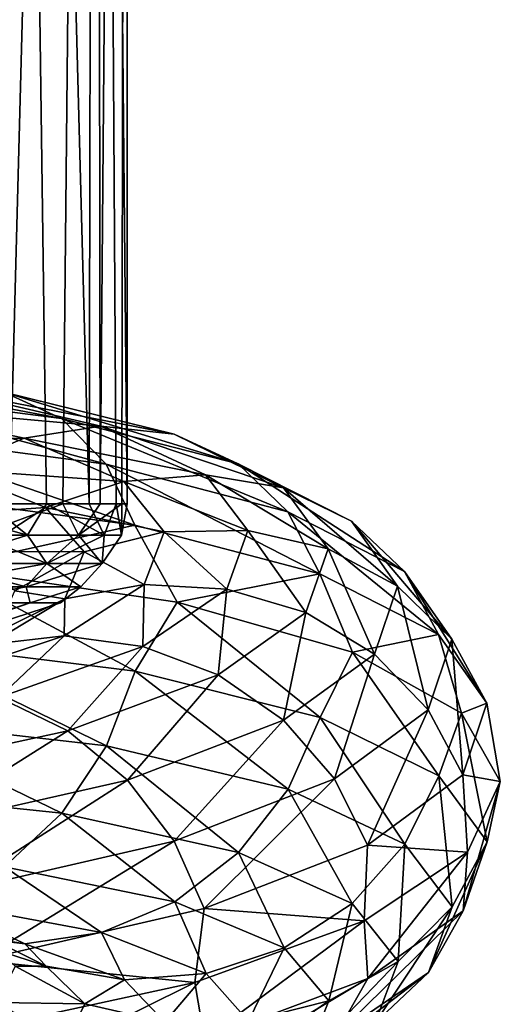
# Model space of a CAD drawing. Header units: metres. Extents: x -40 to 117, y -433 to 89.
# Tile 231 of 256: x 14.49 to 19, y -129.7 to -120.47. Entities that reach past the tile are written whole.
import ezdxf

# ---------------------------------------------------------------- set-up
doc = ezdxf.new("R2010")
doc.units = ezdxf.units.M
doc.layers.add('solid_506114_24501146_02', color=7, linetype='CONTINUOUS')

msp = doc.modelspace()

# ---------------------------------------------------------------- linework, layer by layer
at = {"layer": 'solid_506114_24501146_02'}
for points in [[(14.19206, -125.00428, 390.231812), (14.739602, -125.00428, 388.795227), (14.320136, -94.300003, 389.93158)], [(15.142136, -125.00428, 387.311462), (15.202174, -94.300003, 387.023895), (14.320136, -94.300003, 389.93158)], [(14.739602, -125.00428, 388.795227), (15.142136, -125.00428, 387.311462), (14.320136, -94.300003, 389.93158)], [(14.393932, -125.00428, 378.249817), (14.320136, -94.300003, 378.06842), (15.202174, -94.300003, 380.976105)], [(14.892771, -125.00428, 379.704041), (14.393932, -125.00428, 378.249817), (15.202174, -94.300003, 380.976105)], [(15.245092, -125.00428, 381.2005), (14.892771, -125.00428, 379.704041), (15.202174, -94.300003, 380.976105)], [(15.142136, -125.00428, 387.311462), (15.3957, -125.00428, 385.795105), (15.202174, -94.300003, 387.023895)], [(15.497801, -125.00428, 384.261108), (15.5, -94.300003, 384), (15.202174, -94.300003, 387.023895)], [(15.3957, -125.00428, 385.795105), (15.497801, -125.00428, 384.261108), (15.202174, -94.300003, 387.023895)], [(15.245092, -125.00428, 381.2005), (15.202174, -94.300003, 380.976105), (15.5, -94.300003, 384)], [(15.447433, -125.00428, 382.724548), (15.245092, -125.00428, 381.2005), (15.5, -94.300003, 384)], [(15.497801, -125.00428, 384.261108), (15.447433, -125.00428, 382.724548), (15.5, -94.300003, 384)], [(12.228808, -123.704956, 992.085632), (12.688278, -123.922974, 992.662292), (14.880011, -124.203278, 989.966858)], [(14.341173, -123.958328, 989.480225), (12.228808, -123.704956, 992.085632), (14.880011, -124.203278, 989.966858)], [(12.688278, -123.922974, 992.662292), (13.045754, -124.335732, 993.19989), (15.299235, -124.633415, 990.434021)], [(14.880011, -124.203278, 989.966858), (12.688278, -123.922974, 992.662292), (15.299235, -124.633415, 990.434021)], [(13.073163, -124.0783, 988.596008), (13.720885, -123.920593, 989.011353), (15.250349, -124.27494, 986.197021)], [(13.720885, -123.920593, 989.011353), (14.341173, -123.958328, 989.480225), (15.93978, -124.352982, 986.548584)], [(15.250349, -124.27494, 986.197021), (13.720885, -123.920593, 989.011353), (15.93978, -124.352982, 986.548584)], [(14.341173, -123.958328, 989.480225), (14.880011, -124.203278, 989.966858), (16.538681, -124.629486, 986.932739)], [(15.93978, -124.352982, 986.548584), (14.341173, -123.958328, 989.480225), (16.538681, -124.629486, 986.932739)], [(12.453373, -124.416878, 988.269287), (13.073163, -124.0783, 988.596008), (14.530426, -124.387627, 985.903809)], [(14.530426, -124.387627, 985.903809), (13.073163, -124.0783, 988.596008), (15.250349, -124.27494, 986.197021)], [(14.880011, -124.203278, 989.966858), (15.299235, -124.633415, 990.434021), (17.004639, -125.080154, 987.319519)], [(16.538681, -124.629486, 986.932739), (14.880011, -124.203278, 989.966858), (17.004639, -125.080154, 987.319519)], [(13.045754, -124.335732, 993.19989), (13.277482, -124.89962, 993.655518), (15.570992, -125.204224, 990.843445)], [(15.299235, -124.633415, 990.434021), (13.045754, -124.335732, 993.19989), (15.570992, -125.204224, 990.843445)], [(14.530426, -124.387627, 985.903809), (15.250349, -124.27494, 986.197021), (16.231333, -124.732307, 983.164063)], [(15.250349, -124.27494, 986.197021), (15.93978, -124.352982, 986.548584), (16.965111, -124.855049, 983.388367)], [(16.231333, -124.732307, 983.164063), (15.250349, -124.27494, 986.197021), (16.965111, -124.855049, 983.388367)], [(13.841548, -124.680641, 985.693665), (12.453373, -124.416878, 988.269287), (14.530426, -124.387627, 985.903809)], [(13.841548, -124.680641, 985.693665), (14.530426, -124.387627, 985.903809), (15.465099, -124.795135, 983.003235)], [(15.465099, -124.795135, 983.003235), (14.530426, -124.387627, 985.903809), (16.231333, -124.732307, 983.164063)], [(15.93978, -124.352982, 986.548584), (16.538681, -124.629486, 986.932739), (17.602537, -125.166687, 983.661438)], [(16.965111, -124.855049, 983.388367), (15.93978, -124.352982, 986.548584), (17.602537, -125.166687, 983.661438)], [(13.243691, -125.141617, 985.589355), (13.841548, -124.680641, 985.693665), (14.731909, -125.037788, 982.919434)], [(14.731909, -125.037788, 982.919434), (13.841548, -124.680641, 985.693665), (15.465099, -124.795135, 983.003235)], [(15.299235, -124.633415, 990.434021), (15.570992, -125.204224, 990.843445), (17.306686, -125.659378, 987.676147)], [(17.004639, -125.080154, 987.319519), (15.299235, -124.633415, 990.434021), (17.306686, -125.659378, 987.676147)], [(16.538681, -124.629486, 986.932739), (17.004639, -125.080154, 987.319519), (18.098467, -125.640327, 983.960938)], [(17.602537, -125.166687, 983.661438), (16.538681, -124.629486, 986.932739), (18.098467, -125.640327, 983.960938)], [(14.731909, -125.037788, 982.919434), (15.465099, -124.795135, 983.003235), (15.845222, -125.265884, 979.990356)], [(15.465099, -124.795135, 983.003235), (16.231333, -124.732307, 983.164063), (16.630289, -125.256012, 980.013367)], [(15.845222, -125.265884, 979.990356), (15.465099, -124.795135, 983.003235), (16.630289, -125.256012, 980.013367)], [(16.231333, -124.732307, 983.164063), (16.965111, -124.855049, 983.388367), (17.382103, -125.426308, 980.105164)], [(16.630289, -125.256012, 980.013367), (16.231333, -124.732307, 983.164063), (17.382103, -125.426308, 980.105164)], [(16.965111, -124.855049, 983.388367), (17.602537, -125.166687, 983.661438), (18.035196, -125.775391, 980.262329)], [(17.382103, -125.426308, 980.105164), (16.965111, -124.855049, 983.388367), (18.035196, -125.775391, 980.262329)], [(15.570992, -125.204224, 990.843445), (13.277482, -124.89962, 993.655518), (13.760422, -125.605057, 993.565674)], [(14.095595, -125.452377, 982.924438), (13.243691, -125.141617, 985.589355), (14.731909, -125.037788, 982.919434)], [(14.562387, -125.297379, 389.179504), (13.504894, -125.00428, 391.607086), (13.312306, -125.297379, 391.85321)], [(14.562387, -125.297379, 389.179504), (14.19206, -125.00428, 390.231812), (13.504894, -125.00428, 391.607086)], [(14.092004, -125.297379, 377.651306), (14.393932, -125.00428, 378.249817), (14.892771, -125.00428, 379.704041)], [(14.092004, -125.297379, 377.651306), (14.892771, -125.00428, 379.704041), (15.041877, -125.297379, 380.44577)], [(14.095595, -125.452377, 982.924438), (14.731909, -125.037788, 982.919434), (15.09401, -125.455093, 980.038025)], [(14.562387, -125.297379, 389.179504), (14.739602, -125.00428, 388.795227), (14.19206, -125.00428, 390.231812)], [(15.281436, -125.297379, 386.316925), (14.739602, -125.00428, 388.795227), (14.562387, -125.297379, 389.179504)], [(15.09401, -125.455093, 980.038025), (14.731909, -125.037788, 982.919434), (15.845222, -125.265884, 979.990356)], [(15.281436, -125.297379, 386.316925), (15.142136, -125.00428, 387.311462), (14.739602, -125.00428, 388.795227)], [(15.041877, -125.297379, 380.44577), (14.892771, -125.00428, 379.704041), (15.245092, -125.00428, 381.2005)], [(15.041877, -125.297379, 380.44577), (15.245092, -125.00428, 381.2005), (15.447433, -125.00428, 382.724548)], [(15.041877, -125.297379, 380.44577), (15.447433, -125.00428, 382.724548), (15.443233, -125.297379, 383.369873)], [(15.281436, -125.297379, 386.316925), (15.3957, -125.00428, 385.795105), (15.142136, -125.00428, 387.311462)], [(15.443233, -125.297379, 383.369873), (15.3957, -125.00428, 385.795105), (15.281436, -125.297379, 386.316925)], [(15.443233, -125.297379, 383.369873), (15.497801, -125.00428, 384.261108), (15.3957, -125.00428, 385.795105)], [(15.443233, -125.297379, 383.369873), (15.447433, -125.00428, 382.724548), (15.497801, -125.00428, 384.261108)], [(17.004639, -125.080154, 987.319519), (17.306686, -125.659378, 987.676147), (18.419943, -126.229172, 984.260071)], [(18.098467, -125.640327, 983.960938), (17.004639, -125.080154, 987.319519), (18.419943, -126.229172, 984.260071)], [(17.602537, -125.166687, 983.661438), (18.098467, -125.640327, 983.960938), (18.543316, -126.273643, 980.470764)], [(18.035196, -125.775391, 980.262329), (17.602537, -125.166687, 983.661438), (18.543316, -126.273643, 980.470764)], [(15.570992, -125.204224, 990.843445), (13.760422, -125.605057, 993.565674), (15.965645, -125.927811, 990.701233)], [(17.306686, -125.659378, 987.676147), (15.570992, -125.204224, 990.843445), (15.965645, -125.927811, 990.701233)], [(15.845222, -125.265884, 979.990356), (16.630289, -125.256012, 980.013367), (16.431715, -125.805923, 976.850708)], [(16.431715, -125.805923, 976.850708), (16.630289, -125.256012, 980.013367), (17.174553, -126.02491, 976.809448)], [(16.630289, -125.256012, 980.013367), (17.382103, -125.426308, 980.105164), (17.174553, -126.02491, 976.809448)], [(13.721083, -125.56498, 390.832275), (14.562387, -125.297379, 389.179504), (13.312306, -125.297379, 391.85321)], [(13.721083, -125.56498, 390.832275), (14.742885, -125.56498, 388.194702), (14.562387, -125.297379, 389.179504)], [(14.742885, -125.56498, 379.805298), (13.721083, -125.56498, 377.167725), (14.092004, -125.297379, 377.651306)], [(14.742885, -125.56498, 379.805298), (14.092004, -125.297379, 377.651306), (15.041877, -125.297379, 380.44577)], [(14.742885, -125.56498, 388.194702), (15.281436, -125.297379, 386.316925), (14.562387, -125.297379, 389.179504)], [(14.742885, -125.56498, 388.194702), (15.262636, -125.56498, 385.414307), (15.281436, -125.297379, 386.316925)], [(15.262636, -125.56498, 382.585693), (14.742885, -125.56498, 379.805298), (15.041877, -125.297379, 380.44577)], [(15.262636, -125.56498, 382.585693), (15.041877, -125.297379, 380.44577), (15.443233, -125.297379, 383.369873)], [(15.09401, -125.455093, 980.038025), (15.845222, -125.265884, 979.990356), (15.656022, -125.76165, 976.965942)], [(15.262636, -125.56498, 385.414307), (15.443233, -125.297379, 383.369873), (15.281436, -125.297379, 386.316925)], [(15.262636, -125.56498, 385.414307), (15.262636, -125.56498, 382.585693), (15.443233, -125.297379, 383.369873)], [(15.656022, -125.76165, 976.965942), (15.845222, -125.265884, 979.990356), (16.431715, -125.805923, 976.850708)], [(17.174553, -126.02491, 976.809448), (17.382103, -125.426308, 980.105164), (17.819847, -126.412422, 976.850281)], [(17.382103, -125.426308, 980.105164), (18.035196, -125.775391, 980.262329), (17.819847, -126.412422, 976.850281)], [(14.442057, -125.820541, 980.15686), (14.095595, -125.452377, 982.924438), (15.09401, -125.455093, 980.038025)], [(14.442057, -125.820541, 980.15686), (15.09401, -125.455093, 980.038025), (14.913781, -125.896255, 977.145569)], [(14.913781, -125.896255, 977.145569), (15.09401, -125.455093, 980.038025), (15.656022, -125.76165, 976.965942)], [(13.760422, -125.605057, 993.565674), (13.278923, -126.288681, 994.156921), (15.572681, -126.573914, 991.342529)], [(13.541215, -125.783226, 377.257263), (13.721083, -125.56498, 377.167725), (14.742885, -125.56498, 379.805298)], [(14.549623, -125.783226, 379.860291), (13.541215, -125.783226, 377.257263), (14.742885, -125.56498, 379.805298)], [(13.541215, -125.783226, 390.742737), (14.549623, -125.783226, 388.139709), (13.721083, -125.56498, 390.832275)], [(14.549623, -125.783226, 388.139709), (14.742885, -125.56498, 388.194702), (13.721083, -125.56498, 390.832275)], [(15.965645, -125.927811, 990.701233), (13.760422, -125.605057, 993.565674), (15.572681, -126.573914, 991.342529)], [(14.549623, -125.783226, 379.860291), (14.742885, -125.56498, 379.805298), (15.262636, -125.56498, 382.585693)], [(15.062559, -125.783226, 382.604248), (14.549623, -125.783226, 379.860291), (15.262636, -125.56498, 382.585693)], [(14.549623, -125.783226, 388.139709), (15.062559, -125.783226, 385.395752), (14.742885, -125.56498, 388.194702)], [(15.062559, -125.783226, 385.395752), (15.262636, -125.56498, 385.414307), (14.742885, -125.56498, 388.194702)], [(15.062559, -125.783226, 382.604248), (15.262636, -125.56498, 382.585693), (15.262636, -125.56498, 385.414307)], [(15.062559, -125.783226, 385.395752), (15.062559, -125.783226, 382.604248), (15.262636, -125.56498, 385.414307)], [(17.306686, -125.659378, 987.676147), (15.965645, -125.927811, 990.701233), (17.613079, -126.394157, 987.493408)], [(18.419943, -126.229172, 984.260071), (17.306686, -125.659378, 987.676147), (17.613079, -126.394157, 987.493408)], [(18.098467, -125.640327, 983.960938), (18.419943, -126.229172, 984.260071), (18.872694, -126.872963, 980.7099)], [(18.543316, -126.273643, 980.470764), (18.098467, -125.640327, 983.960938), (18.872694, -126.872963, 980.7099)], [(13.541215, -125.783226, 390.742737), (13.739741, -125.932594, 389.691193), (14.549623, -125.783226, 388.139709)], [(14.549623, -125.783226, 379.860291), (13.739739, -125.932594, 378.308777), (13.541215, -125.783226, 377.257263)], [(14.549623, -125.783226, 379.860291), (14.586035, -125.932594, 381.098633), (13.739739, -125.932594, 378.308777)], [(14.549623, -125.783226, 388.139709), (13.739741, -125.932594, 389.691193), (14.586037, -125.932594, 386.901337)], [(14.549623, -125.783226, 388.139709), (14.586037, -125.932594, 386.901337), (15.062559, -125.783226, 385.395752)], [(15.062559, -125.783226, 382.604248), (14.586035, -125.932594, 381.098633), (14.549623, -125.783226, 379.860291)], [(15.062559, -125.783226, 382.604248), (14.871795, -125.932594, 384), (14.586035, -125.932594, 381.098633)], [(15.062559, -125.783226, 385.395752), (14.586037, -125.932594, 386.901337), (14.871795, -125.932594, 384)], [(15.062559, -125.783226, 385.395752), (14.871795, -125.932594, 384), (15.062559, -125.783226, 382.604248)], [(14.904868, -126.243286, 974.02948), (15.656022, -125.76165, 976.965942), (15.643344, -126.340973, 973.780334)], [(14.913781, -125.896255, 977.145569), (15.656022, -125.76165, 976.965942), (14.904868, -126.243286, 974.02948)], [(15.656022, -125.76165, 976.965942), (16.431715, -125.805923, 976.850708), (15.643344, -126.340973, 973.780334)], [(15.643344, -126.340973, 973.780334), (16.431715, -125.805923, 976.850708), (16.350542, -126.608047, 973.610352)], [(16.431715, -125.805923, 976.850708), (17.174553, -126.02491, 976.809448), (16.350542, -126.608047, 973.610352)], [(17.819847, -126.412422, 976.850281), (18.035196, -125.775391, 980.262329), (18.321899, -126.936035, 976.967346)], [(18.035196, -125.775391, 980.262329), (18.543316, -126.273643, 980.470764), (18.321899, -126.936035, 976.967346)], [(14.198238, -126.324081, 974.336731), (14.913781, -125.896255, 977.145569), (14.904868, -126.243286, 974.02948)], [(14.269611, -126.211533, 977.37854), (14.913781, -125.896255, 977.145569), (14.198238, -126.324081, 974.336731)], [(14.269611, -126.211533, 977.37854), (14.442057, -125.820541, 980.15686), (14.913781, -125.896255, 977.145569)], [(9.665964, -127.516991, 386.750214), (14.586037, -125.932594, 386.901337), (13.739741, -125.932594, 389.691193)], [(9.665964, -127.516991, 386.750214), (10.006731, -127.516991, 384.927246), (14.586037, -125.932594, 386.901337)], [(9.665964, -127.516991, 381.249786), (13.739739, -125.932594, 378.308777), (14.586035, -125.932594, 381.098633)], [(10.006731, -127.516991, 383.072754), (9.665964, -127.516991, 381.249786), (14.586035, -125.932594, 381.098633)], [(10.006731, -127.516991, 384.927246), (14.871795, -125.932594, 384), (14.586037, -125.932594, 386.901337)], [(10.006731, -127.516991, 383.072754), (14.586035, -125.932594, 381.098633), (14.871795, -125.932594, 384)], [(10.006731, -127.516991, 384.927246), (10.006731, -127.516991, 383.072754), (14.871795, -125.932594, 384)], [(15.965645, -125.927811, 990.701233), (15.572681, -126.573914, 991.342529), (17.308565, -127.007256, 988.171814)], [(17.613079, -126.394157, 987.493408), (15.965645, -125.927811, 990.701233), (17.308565, -127.007256, 988.171814)], [(16.350542, -126.608047, 973.610352), (17.174553, -126.02491, 976.809448), (16.964876, -127.033569, 973.538635)], [(17.174553, -126.02491, 976.809448), (17.819847, -126.412422, 976.850281), (16.964876, -127.033569, 973.538635)], [(13.618725, -126.670891, 971.278442), (14.904868, -126.243286, 974.02948), (14.293478, -126.819283, 970.904724)], [(14.198238, -126.324081, 974.336731), (14.904868, -126.243286, 974.02948), (13.618725, -126.670891, 971.278442)], [(14.904868, -126.243286, 974.02948), (15.643344, -126.340973, 973.780334), (14.293478, -126.819283, 970.904724)], [(18.419943, -126.229172, 984.260071), (17.613079, -126.394157, 987.493408), (18.634268, -126.96727, 984.058289)], [(18.321899, -126.936035, 976.967346), (18.543316, -126.273643, 980.470764), (18.647345, -127.546295, 977.146118)], [(18.872694, -126.872963, 980.7099), (18.419943, -126.229172, 984.260071), (18.634268, -126.96727, 984.058289)], [(18.543316, -126.273643, 980.470764), (18.872694, -126.872963, 980.7099), (18.647345, -127.546295, 977.146118)], [(13.278923, -126.288681, 994.156921), (13.048433, -127.013901, 994.166443), (15.302378, -127.274788, 991.396301)], [(15.572681, -126.573914, 991.342529), (13.278923, -126.288681, 994.156921), (15.302378, -127.274788, 991.396301)], [(14.293478, -126.819283, 970.904724), (15.643344, -126.340973, 973.780334), (14.939651, -127.132027, 970.61499)], [(15.643344, -126.340973, 973.780334), (16.350542, -126.608047, 973.610352), (14.939651, -127.132027, 970.61499)], [(16.964876, -127.033569, 973.538635), (17.819847, -126.412422, 976.850281), (17.442841, -127.582352, 973.5672)], [(17.613079, -126.394157, 987.493408), (17.308565, -127.007256, 988.171814), (18.421944, -127.55352, 984.751526)], [(17.819847, -126.412422, 976.850281), (18.321899, -126.936035, 976.967346), (17.442841, -127.582352, 973.5672)], [(18.634268, -126.96727, 984.058289), (17.613079, -126.394157, 987.493408), (18.421944, -127.55352, 984.751526)], [(14.939651, -127.132027, 970.61499), (16.350542, -126.608047, 973.610352), (15.500975, -127.593712, 970.438477)], [(15.572681, -126.573914, 991.342529), (15.302378, -127.274788, 991.396301), (17.008131, -127.680099, 988.275574)], [(16.350542, -126.608047, 973.610352), (16.964876, -127.033569, 973.538635), (15.500975, -127.593712, 970.438477)], [(17.308565, -127.007256, 988.171814), (15.572681, -126.573914, 991.342529), (17.008131, -127.680099, 988.275574)], [(14.293478, -126.819283, 970.904724), (14.939651, -127.132027, 970.61499), (12.991951, -127.555344, 967.921021)], [(18.872694, -126.872963, 980.7099), (18.634268, -126.96727, 984.058289), (18.999086, -127.608109, 980.502625)], [(18.647345, -127.546295, 977.146118), (18.872694, -126.872963, 980.7099), (18.999086, -127.608109, 980.502625)], [(13.048433, -127.013901, 994.166443), (12.691982, -127.6754, 994.016541), (14.884355, -127.90538, 991.315613)], [(15.302378, -127.274788, 991.396301), (13.048433, -127.013901, 994.166443), (14.884355, -127.90538, 991.315613)], [(17.308565, -127.007256, 988.171814), (17.008131, -127.680099, 988.275574), (18.102182, -128.195602, 984.909119)], [(18.421944, -127.55352, 984.751526), (17.308565, -127.007256, 988.171814), (18.102182, -128.195602, 984.909119)], [(17.442841, -127.582352, 973.5672), (18.321899, -126.936035, 976.967346), (17.752672, -128.203568, 973.687561)], [(18.321899, -126.936035, 976.967346), (18.647345, -127.546295, 977.146118), (17.752672, -128.203568, 973.687561)], [(18.634268, -126.96727, 984.058289), (18.421944, -127.55352, 984.751526), (18.874743, -128.172867, 981.196594)], [(18.999086, -127.608109, 980.502625), (18.634268, -126.96727, 984.058289), (18.874743, -128.172867, 981.196594)], [(15.500975, -127.593712, 970.438477), (16.964876, -127.033569, 973.538635), (15.937695, -128.166504, 970.384766)], [(16.964876, -127.033569, 973.538635), (17.442841, -127.582352, 973.5672), (15.937695, -128.166504, 970.384766)], [(12.991951, -127.555344, 967.921021), (14.939651, -127.132027, 970.61499), (13.480094, -128.049973, 967.651428)], [(14.939651, -127.132027, 970.61499), (15.500975, -127.593712, 970.438477), (13.480094, -128.049973, 967.651428)], [(15.302378, -127.274788, 991.396301), (14.884355, -127.90538, 991.315613), (16.54351, -128.274933, 988.273193)], [(17.008131, -127.680099, 988.275574), (15.302378, -127.274788, 991.396301), (16.54351, -128.274933, 988.273193)], [(17.752672, -128.203568, 973.687561), (18.647345, -127.546295, 977.146118), (18.69178, -128.271057, 976.95636)], [(18.421944, -127.55352, 984.751526), (18.102182, -128.195602, 984.909119), (18.547123, -128.782501, 981.410217)], [(18.874743, -128.172867, 981.196594), (18.421944, -127.55352, 984.751526), (18.547123, -128.782501, 981.410217)], [(18.647345, -127.546295, 977.146118), (18.999086, -127.608109, 980.502625), (18.69178, -128.271057, 976.95636)], [(13.480094, -128.049973, 967.651428), (15.500975, -127.593712, 970.438477), (13.859879, -128.644699, 967.524536)], [(15.500975, -127.593712, 970.438477), (15.937695, -128.166504, 970.384766), (13.859879, -128.644699, 967.524536)], [(15.937695, -128.166504, 970.384766), (17.442841, -127.582352, 973.5672), (16.220791, -128.798294, 970.450806)], [(17.442841, -127.582352, 973.5672), (17.752672, -128.203568, 973.687561), (16.220791, -128.798294, 970.450806)], [(18.999086, -127.608109, 980.502625), (18.874743, -128.172867, 981.196594), (18.64937, -128.821655, 977.62793)], [(18.69178, -128.271057, 976.95636), (18.999086, -127.608109, 980.502625), (18.64937, -128.821655, 977.62793)], [(14.884355, -127.90538, 991.315613), (12.691982, -127.6754, 994.016541), (14.346457, -128.407028, 991.100952)], [(17.008131, -127.680099, 988.275574), (16.54351, -128.274933, 988.273193), (17.607676, -128.751038, 984.991455)], [(18.102182, -128.195602, 984.909119), (17.008131, -127.680099, 988.275574), (17.607676, -128.751038, 984.991455)], [(14.884355, -127.90538, 991.315613), (14.346457, -128.407028, 991.100952), (15.945654, -128.735779, 988.160156)], [(16.54351, -128.274933, 988.273193), (14.884355, -127.90538, 991.315613), (15.945654, -128.735779, 988.160156)], [(13.859879, -128.644699, 967.524536), (15.937695, -128.166504, 970.384766), (14.106068, -129.286224, 967.542358)], [(15.937695, -128.166504, 970.384766), (16.220791, -128.798294, 970.450806), (14.106068, -129.286224, 967.542358)], [(16.220791, -128.798294, 970.450806), (17.752672, -128.203568, 973.687561), (17.72238, -128.915466, 973.515625)], [(18.102182, -128.195602, 984.909119), (17.607676, -128.751038, 984.991455), (18.040462, -129.296249, 981.580627)], [(17.752672, -128.203568, 973.687561), (18.69178, -128.271057, 976.95636), (17.72238, -128.915466, 973.515625)], [(18.547123, -128.782501, 981.410217), (18.102182, -128.195602, 984.909119), (18.040462, -129.296249, 981.580627)], [(18.874743, -128.172867, 981.196594), (18.547123, -128.782501, 981.410217), (18.325663, -129.398285, 977.897583)], [(18.64937, -128.821655, 977.62793), (18.874743, -128.172867, 981.196594), (18.325663, -129.398285, 977.897583)], [(16.54351, -128.274933, 988.273193), (15.945654, -128.735779, 988.160156), (16.971363, -129.166809, 984.988403)], [(17.607676, -128.751038, 984.991455), (16.54351, -128.274933, 988.273193), (16.971363, -129.166809, 984.988403)], [(17.72238, -128.915466, 973.515625), (18.69178, -128.271057, 976.95636), (17.754599, -129.455124, 974.16449)], [(18.69178, -128.271057, 976.95636), (18.64937, -128.821655, 977.62793), (17.754599, -129.455124, 974.16449)], [(14.346457, -128.407028, 991.100952), (13.726665, -128.738632, 990.766663), (15.256775, -129.024338, 987.94342)], [(15.945654, -128.735779, 988.160156), (14.346457, -128.407028, 991.100952), (15.256775, -129.024338, 987.94342)], [(13.726665, -128.738632, 990.766663), (13.078945, -128.886124, 990.347595), (14.536852, -129.129807, 987.647522)], [(15.256775, -129.024338, 987.94342), (13.726665, -128.738632, 990.766663), (14.536852, -129.129807, 987.647522)], [(15.945654, -128.735779, 988.160156), (15.256775, -129.024338, 987.94342), (16.238171, -129.40773, 984.898987)], [(16.971363, -129.166809, 984.988403), (15.945654, -128.735779, 988.160156), (16.238171, -129.40773, 984.898987)], [(17.607676, -128.751038, 984.991455), (16.971363, -129.166809, 984.988403), (17.388508, -129.66423, 981.691956)], [(18.040462, -129.296249, 981.580627), (17.607676, -128.751038, 984.991455), (17.388508, -129.66423, 981.691956)], [(14.106068, -129.286224, 967.542358), (16.220791, -128.798294, 970.450806), (16.132469, -129.490891, 970.322449)], [(16.220791, -128.798294, 970.450806), (17.72238, -128.915466, 973.515625), (16.132469, -129.490891, 970.322449)], [(18.64937, -128.821655, 977.62793), (18.325663, -129.398285, 977.897583), (17.446423, -129.999374, 974.488403)], [(17.754599, -129.455124, 974.16449), (18.64937, -128.821655, 977.62793), (17.446423, -129.999374, 974.488403)], [(18.547123, -128.782501, 981.410217), (18.040462, -129.296249, 981.580627), (17.82505, -129.869568, 978.156372)], [(18.325663, -129.398285, 977.897583), (18.547123, -128.782501, 981.410217), (17.82505, -129.869568, 978.156372)], [(14.536852, -129.129807, 987.647522), (13.078945, -128.886124, 990.347595), (13.847421, -129.044067, 987.298096)], [(16.132469, -129.490891, 970.322449), (17.72238, -128.915466, 973.515625), (16.222551, -130.027573, 970.923401)], [(17.72238, -128.915466, 973.515625), (17.754599, -129.455124, 974.16449), (16.222551, -130.027573, 970.923401)], [(14.73816, -129.338913, 984.515381), (13.847421, -129.044067, 987.298096), (14.100735, -129.022858, 984.249268)], [(14.536852, -129.129807, 987.647522), (13.847421, -129.044067, 987.298096), (14.73816, -129.338913, 984.515381)], [(14.73816, -129.338913, 984.515381), (14.100735, -129.022858, 984.249268), (14.447322, -129.339417, 981.474304)], [(15.256775, -129.024338, 987.94342), (14.536852, -129.129807, 987.647522), (15.471939, -129.466599, 984.736633)], [(16.238171, -129.40773, 984.898987), (15.256775, -129.024338, 987.94342), (15.471939, -129.466599, 984.736633)], [(15.471939, -129.466599, 984.736633), (14.536852, -129.129807, 987.647522), (14.73816, -129.338913, 984.515381)], [(16.971363, -129.166809, 984.988403), (16.238171, -129.40773, 984.898987), (16.637295, -129.854568, 981.735168)], [(17.388508, -129.66423, 981.691956), (16.971363, -129.166809, 984.988403), (16.637295, -129.854568, 981.735168)], [(14.106068, -129.286224, 967.542358), (16.132469, -129.490891, 970.322449), (13.963404, -129.960144, 967.449341)], [(18.040462, -129.296249, 981.580627), (17.388508, -129.66423, 981.691956), (17.180882, -130.188751, 978.382446)], [(17.82505, -129.869568, 978.156372), (18.040462, -129.296249, 981.580627), (17.180882, -130.188751, 978.382446)], [(15.100415, -129.691513, 981.624146), (14.447322, -129.339417, 981.474304), (14.274815, -129.678604, 978.688232)], [(15.100415, -129.691513, 981.624146), (14.73816, -129.338913, 984.515381), (14.447322, -129.339417, 981.474304)], [(15.471939, -129.466599, 984.736633), (14.73816, -129.338913, 984.515381), (15.100415, -129.691513, 981.624146)], [(16.238171, -129.40773, 984.898987), (15.471939, -129.466599, 984.736633), (15.85223, -129.863876, 981.711914)], [(16.637295, -129.854568, 981.735168), (16.238171, -129.40773, 984.898987), (15.85223, -129.863876, 981.711914)], [(18.325663, -129.398285, 977.897583), (17.82505, -129.869568, 978.156372), (16.96983, -130.428864, 974.832703)], [(17.446423, -129.999374, 974.488403), (18.325663, -129.398285, 977.897583), (16.96983, -130.428864, 974.832703)], [(13.963404, -129.960144, 967.449341), (16.132469, -129.490891, 970.322449), (14.107599, -130.495468, 968.011353)], [(16.132469, -129.490891, 970.322449), (16.222551, -130.027573, 970.923401), (14.107599, -130.495468, 968.011353)], [(15.85223, -129.863876, 981.711914), (15.471939, -129.466599, 984.736633), (15.100415, -129.691513, 981.624146)], [(17.754599, -129.455124, 974.16449), (17.446423, -129.999374, 974.488403), (15.940968, -130.541214, 971.297852)], [(16.222551, -130.027573, 970.923401), (17.754599, -129.455124, 974.16449), (15.940968, -130.541214, 971.297852)], [(14.920109, -130.067703, 978.721375), (14.274815, -129.678604, 978.688232), (13.589929, -130.006729, 975.982361)], [(14.920109, -130.067703, 978.721375), (15.100415, -129.691513, 981.624146), (14.274815, -129.678604, 978.688232)], [(15.85223, -129.863876, 981.711914), (15.100415, -129.691513, 981.624146), (14.920109, -130.067703, 978.721375)], [(17.388508, -129.66423, 981.691956), (16.637295, -129.854568, 981.735168), (16.438639, -130.327332, 978.558716)], [(17.180882, -130.188751, 978.382446), (17.388508, -129.66423, 981.691956), (16.438639, -130.327332, 978.558716)]]:
    msp.add_3dface(points, dxfattribs=at)

doc.saveas('drawing.dxf')
